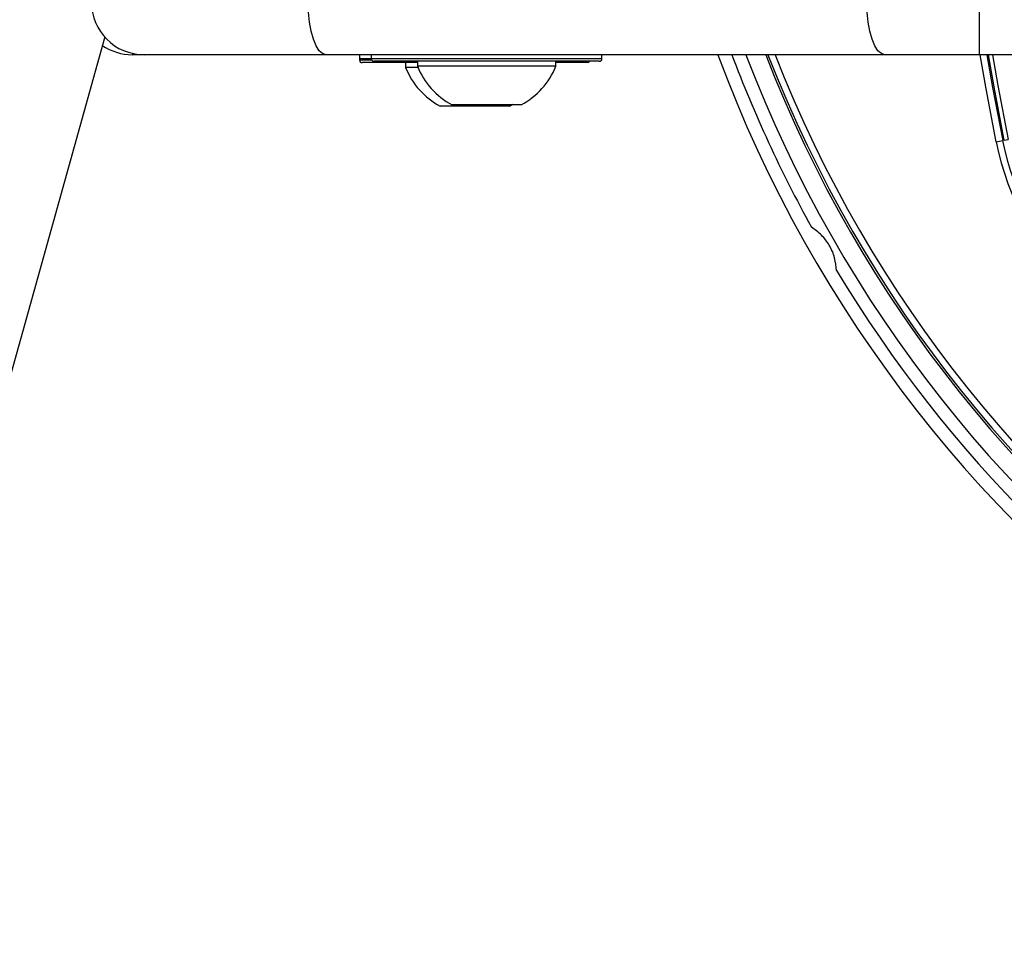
# Model space of a CAD drawing. Header units: millimetres. Extents: x 20 to 26560, y 16 to 18133.
# Tile 61 of 106: x 8803 to 8953, y 13060 to 13199. Entities that reach past the tile are written whole.
import ezdxf

# ---------------------------------------------------------------- set-up
doc = ezdxf.new("R2010")
doc.units = ezdxf.units.MM
doc.header["$LTSCALE"] = 2
doc.layers.add('COMPONENT_GEOMETRY', color=7, linetype='Continuous')
doc.styles.add('SLDTEXTSTYLE0', font='TXT', dxfattribs={"width": 0.75})
doc.dimstyles.new('SLDDIMSTYLE0', dxfattribs={"dimtxt": 150, "dimasz": 6.604, "dimexe": 0, "dimexo": 0.0625, "dimgap": 37.5, "dimtad": 0, "dimtih": 1, "dimtoh": 1, "dimdec": 1, "dimrnd": 1e-09, "dimzin": 12, "dimdsep": 46, "dimtxsty": 'SLDTEXTSTYLE0', "dimsah": 1, "dimcen": 0.09, "dimadec": 0, "dimazin": 3, "dimtfac": 1, "dimtdec": 1, "dimtofl": 0, "dimtmove": 0, "dimatfit": 3, "dimfxl": 1, "dimfrac": 2, "dimtolj": 1, "dimtzin": 12, "dimarcsym": 0})

# ---------------------------------------------------------------- blocks, each defined once
blk = doc.blocks.new('_D')
at = {"layer": 'COMPONENT_GEOMETRY', "color": 7}
for p, q in [((1221.17, 13261.89), (1221.17, 8695.5)), ((9098.46, 12827.83), (9098.46, 8695.5)), ((4748.88, 8917.89), (4703.17, 8917.89)), ((4703.17, 8917.89), (4703.17, 8679.77)), ((5570.75, 8917.89), (5616.46, 8917.89)), ((5616.46, 8917.89), (5616.46, 8679.77)), ((1221.17, 8701.85), (4635.17, 8701.85)), ((9098.46, 8701.85), (5684.46, 8701.85)), ((4703.17, 8679.77), (4748.88, 8679.77)), ((5616.46, 8679.77), (5570.75, 8679.77))]:
    blk.add_line(p, q, dxfattribs=at)
for points in [[(1221.17, 8701.85), (1227.77, 8700.83), (1227.77, 8702.86)], [(9098.46, 8701.85), (9091.86, 8702.86), (9091.86, 8700.83)]]:
    blk.add_solid(points, dxfattribs=at)
at = {"layer": 'COMPONENT_GEOMETRY', "color": 7, "char_height": 150, "attachment_point": 1, "style": 'SLDTEXTSTYLE0'}
for s, insert in [('12\'11.06"', (4748.88, 8873.13)), ('3938.6mm', (4667.52, 8648.7))]:
    blk.add_mtext(s, dxfattribs=dict(at, insert=insert))

msp = doc.modelspace()

# ---------------------------------------------------------------- linework, layer by layer
at = {"color": 7, "linetype": 'Continuous', "lineweight": 25}
for p, q in [((8948.89, 13193.93), (8948.89, 13201.93)), ((8816.15, 13196.65), (8047.56, 10446.52)), ((8822.08, 13193.93), (8820.28, 13193.93)), ((8849.71, 13193.93), (8822.08, 13193.93)), ((8934.53, 13193.93), (8849.71, 13193.93)), ((8854.78, 13193.93), (8854.78, 13193.13)), ((8854.78, 13193.93), (8854.78, 13193.33)), ((8856.58, 13193.93), (8856.58, 13193.33)), ((8856.58, 13193.93), (8856.58, 13193.33)), ((8891.58, 13193.33), (8891.58, 13193.93)), ((8891.58, 13193.33), (8891.58, 13193.93)), ((8948.89, 13193.93), (8934.53, 13193.93)), ((8969.34, 13193.93), (8948.89, 13193.93)), ((8863.58, 13192.73), (8855.18, 13192.73)), ((8891.18, 13192.93), (8856.98, 13192.93)), ((8861.78, 13192.73), (8861.78, 13191.97)), ((8863.58, 13192.93), (8863.58, 13192.17)), ((8884.58, 13192.17), (8884.58, 13192.93)), ((8889.38, 13192.73), (8884.58, 13192.73)), ((8863.66, 13191.97), (8861.78, 13191.97)), ((8884.58, 13192.17), (8863.58, 13192.17)), ((8877.53, 13186.13), (8878.08, 13186.44)), ((8877.53, 13186.13), (8867.03, 13186.13)), ((8879.33, 13186.33), (8868.83, 13186.33)), ((8951.44, 13180.71), (8952.42, 13180.91)), ((8952.66, 13180.96), (8952.42, 13180.91)), ((8952.66, 13180.96), (8953.23, 13181.08))]:
    msp.add_line(p, q, dxfattribs=at)
at = {"color": 8, "linetype": 'Continuous', "lineweight": 25}
for p, q in [((8854.78, 13193.33), (8856.58, 13193.33)), ((8854.78, 13193.13), (8856.63, 13193.13)), ((8856.58, 13193.33), (8891.58, 13193.33))]:
    msp.add_line(p, q, dxfattribs=at)
at = {"color": 7, "linetype": 'Continuous', "lineweight": 25, "flags": 128}
for points in [[(8849.71, 13193.93), (8849.18, 13194.09), (8848.67, 13194.54), (8848.19, 13195.28), (8847.78, 13196.28), (8847.44, 13197.49), (8847.19, 13198.87), (8847.03, 13200.37), (8846.98, 13201.93)], [(8934.53, 13193.93), (8934, 13194.09), (8933.48, 13194.54), (8933.01, 13195.28), (8932.59, 13196.28), (8932.25, 13197.49), (8932, 13198.87), (8931.85, 13200.37), (8931.79, 13201.93)], [(8950.01, 13193.93), (8950.88, 13188.93), (8952.42, 13180.91)]]:
    msp.add_lwpolyline(points, dxfattribs=at)
at = {"color": 8, "linetype": 'Continuous', "lineweight": 25, "flags": 128}
for points in [[(8951.44, 13180.71), (8949.9, 13188.75), (8949, 13193.93)], [(8952.66, 13180.96), (8951.12, 13189.03), (8950.26, 13193.93)], [(8950.85, 13193.93), (8951.68, 13189.23), (8953.23, 13181.08)]]:
    msp.add_lwpolyline(points, dxfattribs=at)
at = {"color": 7, "linetype": 'Continuous', "lineweight": 25}
for centre, radius, start, end in [((8822.08, 13201.93), 8, 180, 270), ((8820.28, 13201.93), 8, 235.3968, 270), ((9098.46, 13264.43), 202, 200.4268, 339.5732), ((9098.46, 13264.43), 200, 200.6403, 208.9094), ((9098.46, 13264.43), 198, 200.8585, 339.1415), ((9098.46, 13264.43), 195.2, 201.1724, 338.8276), ((8855.18, 13193.13), 0.4, 180, 270), ((8856.98, 13193.33), 0.4, 180, 270), ((8889.38, 13193.13), 0.4, 270, 330), ((8891.18, 13193.33), 0.4, 270, 0), ((8872.28, 13196.13), 11.29, 201.6102, 242.2991), ((8874.08, 13196.33), 11.29, 201.6102, 242.2991), ((8874.08, 13196.33), 11.29, 297.7009, 338.3898), ((8995.31, 13189.54), 44.76, 191.3672, 225), ((8995.31, 13189.54), 43.76, 191.3672, 225), ((9098.46, 13264.43), 200, 211.0906, 238.9094)]:
    msp.add_arc(centre, radius, start, end, dxfattribs=at)
at = {"color": 8, "linetype": 'Continuous', "lineweight": 25}
for radius, start, end in [(195.2, 201.1724, 338.8276), (194.87, 201.2097, 338.7903), (193.87, 201.3244, 338.6756)]:
    msp.add_arc((9098.46, 13264.43), radius, start, end, dxfattribs=at)
at = {"color": 7, "linetype": 'Continuous', "lineweight": 25}
msp.add_open_spline([(8927.19, 13161.15), (8927.13, 13161.8), (8927.01, 13163.09), (8926.18, 13165), (8924.93, 13166.65), (8923.91, 13167.37), (8923.38, 13167.75)], degree=3, knots=[0, 0, 0, 0, 0.25434, 0.510225, 0.74435, 1, 1, 1, 1], dxfattribs=at)

# ---------------------------------------------------------------- dimensions: what is measured, and where the dimension line sits
at = {"layer": 'COMPONENT_GEOMETRY', "color": 7}
dim = msp.add_linear_dim(base=(9098.46, 8701.85), p1=(1221.17, 13264.43), p2=(9098.46, 12830.37), dimstyle='SLDDIMSTYLE0', dxfattribs=at)
dim.commit()
dim.dimension.update_dxf_attribs({"geometry": '_D', "text_midpoint": (5159.81, 8701.85), "dimtype": 160})

doc.saveas('drawing.dxf')
